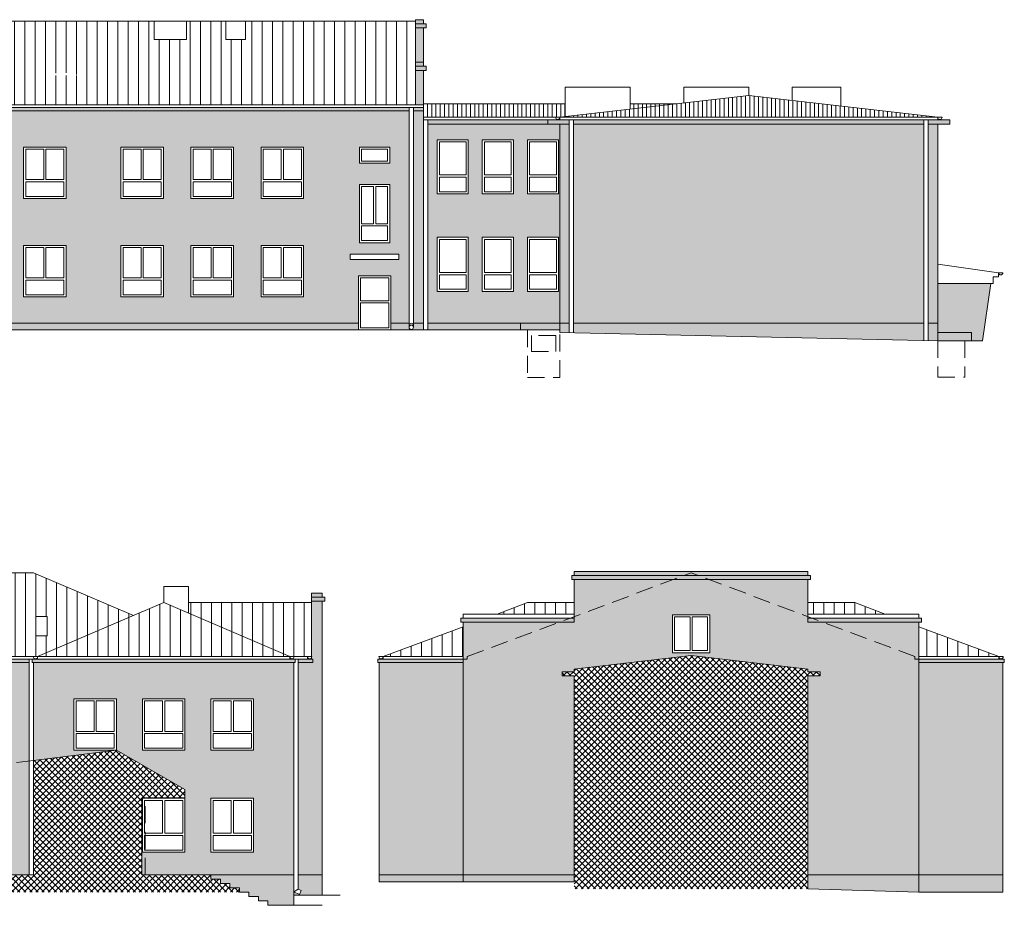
# Model space of a CAD drawing. Header units: centimetres. Extents: x -169503 to -110243, y -22061 to 11368.
# Tile 7 of 37: x -152774 to -149138, y -11606 to -8338. Entities that reach past the tile are written whole.
import ezdxf

# ---------------------------------------------------------------- set-up
doc = ezdxf.new("R2010")
doc.units = ezdxf.units.CM
doc.header["$LTSCALE"] = 10
doc.linetypes.add('UKRYTE', pattern=[9.525, 6.35, -3.175])
for name, color, linetype, lineweight in [('_OKNA', 250, 'Continuous', 15), ('_SC', 250, 'Continuous', 15), ('_WID', 250, 'Continuous', 15)]:
    doc.layers.add(name, color=color, linetype=linetype, lineweight=lineweight)
for name, color, linetype in [('kolor 1', 250, 'Continuous'), ('kolor 2', 250, 'Continuous'), ('kolor 4', 250, 'Continuous')]:
    doc.layers.add(name, color=color, linetype=linetype)

msp = doc.modelspace()

# ---------------------------------------------------------------- hatches: boundary and pattern name
at = {"layer": '_OKNA'}
h = msp.add_hatch(dxfattribs=at)
h.set_pattern_fill('ANSI31', color=256, scale=12, angle=45)
h.set_pattern_definition([(90, (12561.43, -9000.078), (-38.1, 7e-15), [])])
h.paths.add_polyline_path([(-153929.9, -8452.66), (-154383.4, -8452.66), (-154383.4, -8651.61), (-154368.4, -8651.61), (-154303.4, -8651.61), (-153929.9, -8491.98)])
h.paths.add_polyline_path([(-153837.9, -8452.66), (-154303.4, -8651.61), (-153372.4, -8651.61)])
h.paths.add_polyline_path([(-151312.4, -8342.82), (-151939.9, -8342.82), (-151939.9, -8410.44), (-152012.4, -8410.44), (-152012.4, -8342.82), (-152157.4, -8342.82), (-152157.4, -8410.44), (-152277.4, -8410.44), (-152277.4, -8342.82), (-153357.4, -8342.82), (-153726.15, -8500.42), (-153372.4, -8651.61), (-153356.4, -8651.61), (-151312.4, -8651.61)])
edge = h.paths.add_edge_path(flags=16)
edge.add_line((-152552.4, -8543.14), (-152672.4, -8543.14))
edge.add_arc((-152612.4, -8717.92), 184.8, 71.05359, 108.94641, ccw=False)
h.paths.add_polyline_path([(-153365.9, -8574.83), (-153407.9, -8574.83), (-153407.9, -8504.2), (-153365.9, -8504.2)], flags=16)
h = msp.add_hatch(dxfattribs=at)
h.set_pattern_fill('ANSI31', color=256, scale=5, angle=45)
h.set_pattern_definition([(90, (12561.431, -9000.078), (-15.875, 3e-15), [])])
h.paths.add_polyline_path([(-150759.4, -8647.61), (-151282.4, -8647.61), (-151282.4, -8697.61), (-150779.4, -8697.61), (-150759.4, -8695.3)])
h.paths.add_polyline_path([(-150081.9, -8616.79), (-150779.4, -8697.61), (-149384.4, -8697.61)])
h.paths.add_polyline_path([(-150347.9, -8647.61), (-150519.4, -8647.61), (-150519.4, -8667.49)], flags=17)
h = msp.add_hatch(dxfattribs=at)
h.set_pattern_fill('ANSI31', color=256, scale=12, angle=45)
h.set_pattern_definition([(90, (-7476.78, -11036.445), (-38.1, 7e-15), [])])
h.paths.add_polyline_path([(-151696.53, -10489.03), (-152150.03, -10489.03), (-152150.03, -10528.35), (-151776.53, -10687.98), (-151696.53, -10687.98)])
h.paths.add_polyline_path([(-152150.03, -10528.35), (-152242.03, -10489.03), (-152707.53, -10687.98), (-151776.53, -10687.98)])
h.paths.add_polyline_path([(-152722.53, -10379.18), (-153047.53, -10379.18), (-153047.53, -10446.81), (-153167.53, -10446.81), (-153167.53, -10379.18), (-153922.53, -10379.18), (-153922.53, -10446.81), (-154067.53, -10446.81), (-154067.53, -10379.18), (-154322.53, -10379.18), (-154322.53, -10446.81), (-154442.53, -10446.81), (-154442.53, -10379.18), (-154767.53, -10379.18), (-154767.53, -10687.98), (-152707.53, -10687.98), (-152353.77, -10536.79)])
h.paths.add_polyline_path([(-152672.03, -10540.56), (-152672.03, -10611.2), (-152714.03, -10611.2), (-152714.03, -10540.56)], flags=16)
edge = h.paths.add_edge_path(flags=16)
edge.add_line((-153404.51, -10535.07), (-153524.51, -10535.07))
edge.add_arc((-153464.51, -10642.66), 123.19, 60.85218, 119.14782, ccw=False)
h = msp.add_hatch(dxfattribs=at)
h.set_pattern_fill('ANSI31', color=256, scale=12, angle=45)
h.set_pattern_definition([(90, (21264.09, -11036.445), (-38.1, 7e-15), [])])
h.paths.add_polyline_path([(-151136.4, -10577.76), (-151431.4, -10687.98), (-151136.4, -10687.98)])
h.paths.add_polyline_path([(-150726.4, -10489.03), (-150898.9, -10489.03), (-151011.18, -10530.98), (-150726.4, -10530.98)])
h.paths.add_polyline_path([(-149690.9, -10489.03), (-149863.4, -10489.03), (-149863.4, -10530.98), (-149578.61, -10530.98)])
h.paths.add_polyline_path([(-149453.4, -10577.76), (-149453.4, -10687.98), (-149158.4, -10687.98)])
h = msp.add_hatch(dxfattribs=at)
h.set_pattern_fill('ANSI37', color=256, scale=5)
h.set_pattern_definition([(45, (21264.09, -11036.445), (-11.2253202, 11.2253202), []), (135, (21264.09, -11036.445), (-11.2253202, -11.2253202), [])])
h.paths.add_polyline_path([(-149863.4, -10758.98), (-149818.4, -10758.98), (-149818.4, -10743.98), (-149863.4, -10743.98), (-149863.4, -10733.98), (-150294.9, -10683.98), (-150726.4, -10733.98), (-150726.4, -10743.98), (-150771.4, -10743.98), (-150771.4, -10758.98), (-150726.4, -10758.98), (-150726.4, -11518.98), (-150726.4, -11544.98), (-149863.4, -11544.98)])
h = msp.add_hatch(dxfattribs=at)
h.set_pattern_fill('ANSI37', color=256, scale=5)
h.set_pattern_definition([(45, (-7476.78, -11036.445), (-11.2253202, 11.2253202), []), (135, (-7476.78, -11036.445), (-11.2253202, -11.2253202), [])])
h.paths.add_polyline_path([(-152322.53, -11208.98), (-152163.53, -11208.98), (-152163.53, -11178.98), (-152416.53, -11033.98), (-152722.53, -11071.59), (-152722.53, -11493.98), (-153326.53, -11493.98), (-153326.53, -11556.98), (-151962.53, -11556.98), (-151962.53, -11541.98), (-151997.53, -11541.98), (-151997.53, -11525.98), (-152032.53, -11525.98), (-152032.53, -11509.98), (-152067.53, -11509.98), (-152067.53, -11493.98), (-152322.53, -11493.98)])
at = {"layer": 'kolor 1'}
h = msp.add_hatch(color=256, dxfattribs=at)
h.dxf.hatch_style = 1
h.paths.add_polyline_path([(-154383.4, -8417.61), (-154423.4, -8417.61), (-154423.4, -8432.61), (-154383.4, -8432.61)])
h.paths.add_polyline_path([(-154383.4, -8432.61), (-154423.4, -8432.61), (-154432.4, -8432.61), (-154432.4, -8447.61), (-154383.4, -8447.61)])
h.paths.add_polyline_path([(-154383.4, -8447.61), (-154423.4, -8447.61), (-154423.4, -9457.61), (-154334.4, -9457.61), (-154334.4, -8673.61), (-154388.4, -8673.61), (-154388.4, -8661.61), (-154383.4, -8661.61), (-154383.4, -8655.49, -0.1270167), (-154384.4, -8651.61), (-154383.4, -8651.61)])
h.paths.add_polyline_path([(-154334.4, -8661.61), (-154388.4, -8661.61), (-154388.4, -8673.61), (-154334.4, -8673.61)], flags=17)
h.paths.add_polyline_path([(-153352.4, -8661.61), (-154323.4, -8661.61), (-154323.4, -8673.61), (-153352.4, -8673.61)])
h.paths.add_polyline_path([(-153357.4, -8673.61), (-154318.4, -8673.61), (-154318.4, -9457.61), (-153357.4, -9457.61)])
h.paths.add_polyline_path([(-154169.4, -8807.61), (-154012.4, -8807.61), (-154012.4, -8997.61), (-154169.4, -8997.61)], flags=16)
h.paths.add_polyline_path([(-153916.4, -8807.61), (-153759.4, -8807.61), (-153759.4, -8997.61), (-153916.4, -8997.61)], flags=16)
h.paths.add_polyline_path([(-154169.4, -9174.61), (-154012.4, -9174.61), (-154012.4, -9373.61), (-154169.4, -9373.61)], flags=16)
h.paths.add_polyline_path([(-153916.4, -9174.61), (-153759.4, -9174.61), (-153759.4, -9373.61), (-153916.4, -9373.61)], flags=16)
h.paths.add_polyline_path([(-153663.4, -8807.61), (-153506.4, -8807.61), (-153506.4, -8997.61), (-153663.4, -8997.61)], flags=16)
h.paths.add_polyline_path([(-153663.4, -9174.61), (-153506.4, -9174.61), (-153506.4, -9373.61), (-153663.4, -9373.61)], flags=16)
h.paths.add_polyline_path([(-151336.13, -8673.61), (-153357.4, -8673.61), (-153357.4, -9457.61), (-151523.4, -9457.61), (-151523.4, -9282.61), (-151403.4, -9282.61), (-151403.4, -9457.61), (-151336.13, -9457.61)])
h.paths.add_polyline_path([(-153120.4, -8807.61), (-153120.4, -8997.61), (-153277.4, -8997.61), (-153277.4, -8807.61)], flags=16)
h.paths.add_polyline_path([(-153018.4, -8807.61), (-152861.4, -8807.61), (-152861.4, -8997.61), (-153018.4, -8997.61)], flags=16)
h.paths.add_polyline_path([(-152759.4, -8807.61), (-152602.4, -8807.61), (-152602.4, -8997.61), (-152759.4, -8997.61)], flags=16)
h.paths.add_polyline_path([(-153120.4, -9170.61), (-153120.4, -9360.61), (-153277.4, -9360.61), (-153277.4, -9170.61)], flags=16)
h.paths.add_polyline_path([(-153018.4, -9170.61), (-152861.4, -9170.61), (-152861.4, -9360.61), (-153018.4, -9360.61)], flags=16)
h.paths.add_polyline_path([(-152759.4, -9170.61), (-152602.4, -9170.61), (-152602.4, -9360.61), (-152759.4, -9360.61)], flags=16)
h.paths.add_polyline_path([(-152400.4, -8807.61), (-152243.4, -8807.61), (-152243.4, -8997.61), (-152400.4, -8997.61)], flags=16)
h.paths.add_polyline_path([(-152400.4, -9170.61), (-152243.4, -9170.61), (-152243.4, -9360.61), (-152400.4, -9360.61)], flags=16)
h.paths.add_polyline_path([(-152141.4, -8807.61), (-151984.4, -8807.61), (-151984.4, -8997.61), (-152141.4, -8997.61)], flags=16)
h.paths.add_polyline_path([(-152141.4, -9170.61), (-151984.4, -9170.61), (-151984.4, -9360.61), (-152141.4, -9360.61)], flags=16)
h.paths.add_polyline_path([(-151882.4, -8807.61), (-151725.4, -8807.61), (-151725.4, -8997.61), (-151882.4, -8997.61)], flags=16)
h.paths.add_polyline_path([(-151882.4, -9170.61), (-151725.4, -9170.61), (-151725.4, -9360.61), (-151882.4, -9360.61)], flags=16)
h.paths.add_polyline_path([(-151519.4, -8807.61), (-151407.4, -8807.61), (-151407.4, -8867.61), (-151519.4, -8867.61)], flags=16)
h.paths.add_polyline_path([(-151519.4, -8945.61), (-151407.4, -8945.61), (-151407.4, -9160.61), (-151519.4, -9160.61)], flags=16)
h.paths.add_polyline_path([(-151553.4, -9202.61), (-151373.4, -9202.61), (-151373.4, -9222.61), (-151553.4, -9222.61)], flags=16)
h.paths.add_polyline_path([(-151336.13, -8661.61), (-153352.4, -8661.61), (-153352.4, -8673.61), (-151336.13, -8673.61)])
h.paths.add_polyline_path([(-151282.4, -8673.61), (-151320.13, -8673.61), (-151320.13, -9457.61), (-151282.4, -9457.61)])
h.paths.add_polyline_path([(-151282.4, -8661.61), (-151320.13, -8661.61), (-151320.13, -8673.61), (-151282.4, -8673.61), (-151282.4, -8672.61)])
h.paths.add_polyline_path([(-151282.4, -8524.61), (-151312.4, -8524.61), (-151312.4, -8651.61), (-151282.4, -8651.61)])
h.paths.add_polyline_path([(-151273.4, -8509.61), (-151312.4, -8509.61), (-151312.4, -8524.61), (-151282.4, -8524.61), (-151273.4, -8524.61)])
h.paths.add_polyline_path([(-151282.4, -8494.61), (-151312.4, -8494.61), (-151312.4, -8509.61), (-151282.4, -8509.61)])
h.paths.add_polyline_path([(-151282.4, -8367.61), (-151312.4, -8367.61), (-151312.4, -8494.61), (-151282.4, -8494.61)])
h.paths.add_polyline_path([(-151273.4, -8352.61), (-151312.4, -8352.61), (-151312.4, -8367.61), (-151282.4, -8367.61), (-151273.4, -8367.61)])
h.paths.add_polyline_path([(-151282.4, -8337.61), (-151312.4, -8337.61), (-151312.4, -8352.61), (-151282.4, -8352.61)])
h = msp.add_hatch(color=256, dxfattribs=at)
h.dxf.hatch_style = 1
h.paths.add_polyline_path([(-150779.4, -8722.61), (-151266.4, -8722.61), (-151266.4, -9457.61), (-150827.4, -9457.61), (-150779.4, -9457.61)])
h.paths.add_polyline_path([(-151232.4, -8980.61), (-151232.4, -8780.61), (-151117.4, -8780.61), (-151117.4, -8980.61)], flags=16)
h.paths.add_polyline_path([(-151117.4, -9140.61), (-151117.4, -9340.61), (-151232.4, -9340.61), (-151232.4, -9140.61)], flags=16)
h.paths.add_polyline_path([(-151065.9, -8980.61), (-151065.9, -8780.61), (-150950.9, -8780.61), (-150950.9, -8980.61)], flags=16)
h.paths.add_polyline_path([(-151065.9, -9140.61), (-150950.9, -9140.61), (-150950.9, -9340.61), (-151065.9, -9340.61)], flags=16)
h.paths.add_polyline_path([(-150899.4, -8980.61), (-150899.4, -8780.61), (-150784.4, -8780.61), (-150784.4, -8980.61)], flags=16)
h.paths.add_polyline_path([(-150899.4, -9140.61), (-150784.4, -9140.61), (-150784.4, -9340.61), (-150899.4, -9340.61)], flags=16)
h.paths.add_polyline_path([(-150824.4, -8707.61), (-151266.4, -8707.61), (-151266.4, -8722.61), (-150824.4, -8722.61)])
h.paths.add_polyline_path([(-150744.59, -8707.61), (-150824.4, -8707.61), (-150824.4, -8722.61), (-150779.4, -8722.61), (-150744.59, -8722.61)])
h.paths.add_polyline_path([(-150744.59, -8722.61), (-150779.4, -8722.61), (-150779.4, -9457.61), (-150744.59, -9457.61)])
h.paths.add_polyline_path([(-149435.2, -8722.61), (-150728.59, -8722.61), (-150728.59, -9457.61), (-149435.2, -9457.61)])
h.paths.add_polyline_path([(-149435.2, -8707.61), (-150728.59, -8707.61), (-150728.59, -8722.61), (-149435.2, -8722.61)])
h.paths.add_polyline_path([(-149339.4, -8707.61), (-149419.2, -8707.61), (-149419.2, -8722.61), (-149339.4, -8722.61)])
h.paths.add_polyline_path([(-149384.4, -8722.61), (-149419.2, -8722.61), (-149419.2, -9457.61), (-149384.4, -9457.61)])
h = msp.add_hatch(color=256, dxfattribs=at)
h.dxf.hatch_style = 1
h.paths.add_polyline_path([(-151136.4, -10697.98), (-151451.4, -10697.98), (-151451.4, -10709.98), (-151136.4, -10709.98)])
h.paths.add_polyline_path([(-151136.4, -10709.98), (-151446.4, -10709.98), (-151446.4, -11493.98), (-151136.4, -11493.98)])
h.paths.add_polyline_path([(-150726.4, -10758.98), (-150771.4, -10758.98), (-150771.4, -10743.98), (-150726.4, -10743.98), (-150726.4, -10733.98), (-150294.9, -10683.98), (-149863.4, -10733.98), (-149863.4, -10743.98), (-149818.4, -10743.98), (-149818.4, -10758.98), (-149863.4, -10758.98), (-149863.4, -11493.98), (-149453.4, -11493.98), (-149453.4, -10697.98), (-149468.4, -10697.98), (-149468.4, -10687.98), (-149808.31, -10560.98), (-149863.4, -10560.98), (-149863.4, -10540.4), (-150228.52, -10403.98), (-150361.27, -10403.98), (-150726.4, -10540.4), (-150726.4, -10560.98), (-150781.48, -10560.98), (-151121.4, -10687.98), (-151121.4, -10697.98), (-151136.4, -10697.98), (-151136.4, -10709.98), (-151136.4, -11493.98), (-150726.4, -11493.98)])
h.paths.add_polyline_path([(-150363.9, -10673.98), (-150363.9, -10533.98), (-150225.9, -10533.98), (-150225.9, -10673.98)], flags=16)
h.paths.add_polyline_path([(-150781.48, -10560.98), (-151136.4, -10560.98), (-151136.4, -10697.98), (-151121.4, -10697.98), (-151121.4, -10687.98)], flags=17)
h.paths.add_polyline_path([(-150741.33, -10545.98), (-151145.4, -10545.98), (-151145.4, -10560.98), (-150781.48, -10560.98)])
h.paths.add_polyline_path([(-150726.4, -10545.98), (-150741.33, -10545.98), (-150781.48, -10560.98), (-150726.4, -10560.98)], flags=17)
h.paths.add_polyline_path([(-150361.27, -10403.98), (-150726.4, -10403.98), (-150726.4, -10540.4)])
h.paths.add_polyline_path([(-150321.12, -10388.98), (-150735.4, -10388.98), (-150735.4, -10403.98), (-150361.27, -10403.98)])
h.paths.add_polyline_path([(-149863.4, -10373.98), (-150726.4, -10373.98), (-150726.4, -10388.98), (-150321.12, -10388.98), (-150294.9, -10379.18), (-150268.67, -10388.98), (-149863.4, -10388.98)])
h.paths.add_polyline_path([(-150268.67, -10388.98), (-150321.12, -10388.98), (-150361.27, -10403.98), (-150228.52, -10403.98)])
h.paths.add_polyline_path([(-150294.9, -10379.18), (-150321.12, -10388.98), (-150268.67, -10388.98)], flags=17)
h.paths.add_polyline_path([(-149854.4, -10388.98), (-150268.67, -10388.98), (-150228.52, -10403.98), (-149854.4, -10403.98)])
h.paths.add_polyline_path([(-149863.4, -10403.98), (-150228.52, -10403.98), (-149863.4, -10540.4)], flags=17)
h.paths.add_polyline_path([(-149848.46, -10545.98), (-149863.4, -10545.98), (-149863.4, -10560.98), (-149808.31, -10560.98)], flags=17)
h.paths.add_polyline_path([(-149444.4, -10545.98), (-149848.46, -10545.98), (-149808.31, -10560.98), (-149444.4, -10560.98)])
h.paths.add_polyline_path([(-149453.4, -10560.98), (-149808.31, -10560.98), (-149468.4, -10687.98), (-149468.4, -10697.98), (-149453.4, -10697.98)], flags=17)
h.paths.add_polyline_path([(-149138.4, -10697.98), (-149453.4, -10697.98), (-149453.4, -10709.98), (-149138.4, -10709.98)])
h.paths.add_polyline_path([(-149143.4, -10709.98), (-149453.4, -10709.98), (-149453.4, -11493.98), (-149143.4, -11493.98)])
h = msp.add_hatch(color=256, dxfattribs=at)
h.dxf.hatch_style = 1
h.paths.add_polyline_path([(-151756.53, -10697.98), (-152727.53, -10697.98), (-152727.53, -10709.98), (-151756.53, -10709.98)])
h.paths.add_polyline_path([(-151691.53, -10697.98), (-151745.53, -10697.98), (-151745.53, -10709.98), (-151691.53, -10709.98)], flags=17)
h.paths.add_polyline_path([(-151656.53, -10483.98), (-151696.53, -10483.98), (-151696.53, -10687.98), (-151695.53, -10687.98, -0.1270167), (-151696.53, -10691.85), (-151696.53, -10697.98), (-151691.53, -10697.98), (-151691.53, -10709.98), (-151745.53, -10709.98), (-151745.53, -11493.98), (-151656.53, -11493.98)])
h.paths.add_polyline_path([(-151647.53, -10468.98), (-151696.53, -10468.98), (-151696.53, -10483.98), (-151656.53, -10483.98), (-151647.53, -10483.98)])
h.paths.add_polyline_path([(-151656.53, -10453.98), (-151696.53, -10453.98), (-151696.53, -10468.98), (-151656.53, -10468.98)])
h = msp.add_hatch(color=256, dxfattribs=at)
h.dxf.hatch_style = 1
h.paths.add_polyline_path([(-152738.53, -10697.98), (-154740.93, -10697.98), (-154740.93, -10709.98), (-152738.53, -10709.98)])
h.paths.add_polyline_path([(-152738.53, -10709.98), (-154740.93, -10709.98), (-154740.93, -11493.98), (-153326.53, -11493.98), (-152980.53, -11493.98), (-152980.53, -11136.98), (-153010.53, -11136.98), (-153010.53, -11106.98), (-152738.53, -11073.55)])
h.paths.add_polyline_path([(-154613.53, -10843.98), (-154456.53, -10843.98), (-154456.53, -11033.98), (-154613.53, -11033.98)], flags=16)
h.paths.add_polyline_path([(-154354.53, -10843.98), (-154197.53, -10843.98), (-154197.53, -11033.98), (-154354.53, -11033.98)], flags=16)
h.paths.add_polyline_path([(-154613.53, -11206.98), (-154456.53, -11206.98), (-154456.53, -11396.98), (-154613.53, -11396.98)], flags=16)
h.paths.add_polyline_path([(-154354.53, -11206.98), (-154197.53, -11206.98), (-154197.53, -11396.98), (-154354.53, -11396.98)], flags=16)
h.paths.add_polyline_path([(-154095.53, -10843.98), (-153938.53, -10843.98), (-153938.53, -11033.98), (-154095.53, -11033.98)], flags=16)
h.paths.add_polyline_path([(-154095.53, -11206.98), (-153938.53, -11206.98), (-153938.53, -11396.98), (-154095.53, -11396.98)], flags=16)
h.paths.add_polyline_path([(-153736.53, -10843.98), (-153579.53, -10843.98), (-153579.53, -11033.98), (-153736.53, -11033.98)], flags=16)
h.paths.add_polyline_path([(-153736.53, -11206.98), (-153579.53, -11206.98), (-153579.53, -11396.98), (-153736.53, -11396.98)], flags=16)
h.paths.add_polyline_path([(-153477.53, -10843.98), (-153320.53, -10843.98), (-153320.53, -11033.98), (-153477.53, -11033.98)], flags=16)
h.paths.add_polyline_path([(-153477.53, -11206.98), (-153320.53, -11206.98), (-153320.53, -11396.98), (-153477.53, -11396.98)], flags=16)
h.paths.add_polyline_path([(-153218.53, -10843.98), (-153061.53, -10843.98), (-153061.53, -11033.98), (-153218.53, -11033.98)], flags=16)
h.paths.add_polyline_path([(-153218.53, -11206.98), (-153061.53, -11206.98), (-153061.53, -11396.98), (-153218.53, -11396.98)], flags=16)
h.paths.add_polyline_path([(-152959.53, -10843.98), (-152802.53, -10843.98), (-152802.53, -11033.98), (-152959.53, -11033.98)], flags=16)
h.paths.add_polyline_path([(-152738.53, -11073.55), (-153010.53, -11106.98), (-153010.53, -11136.98), (-152980.53, -11136.98), (-152980.53, -11493.98), (-152738.53, -11493.98)])
h.paths.add_polyline_path([(-152802.53, -11206.98), (-152802.53, -11396.98), (-152959.53, -11396.98), (-152959.53, -11206.98)], flags=16)
h = msp.add_hatch(color=256, dxfattribs=at)
h.dxf.hatch_style = 1
h.paths.add_polyline_path([(-151761.53, -10709.98), (-152722.53, -10709.98), (-152722.53, -11071.59), (-152416.53, -11033.98), (-152573.53, -11033.98), (-152573.53, -10843.98), (-152416.53, -10843.98), (-152416.53, -11033.98), (-152163.53, -11178.98), (-152163.53, -11208.98), (-152322.53, -11208.98), (-152322.53, -11493.98), (-152067.53, -11493.98), (-151761.53, -11493.98)])
h.paths.add_polyline_path([(-151910.53, -11210.98), (-151910.53, -11409.98), (-152067.53, -11409.98), (-152067.53, -11210.98)], flags=16)
h.paths.add_polyline_path([(-152067.53, -11033.98), (-152067.53, -10843.98), (-151910.53, -10843.98), (-151910.53, -11033.98)], flags=16)
h.paths.add_polyline_path([(-152163.53, -11210.98), (-152163.53, -11409.98), (-152320.53, -11409.98), (-152320.53, -11210.98)], flags=16)
h.paths.add_polyline_path([(-152163.53, -11033.98), (-152320.53, -11033.98), (-152320.53, -10843.98), (-152163.53, -10843.98)], flags=16)
at = {"layer": 'kolor 2'}
h = msp.add_hatch(color=256, dxfattribs=at)
h.dxf.hatch_style = 1
h.paths.add_polyline_path([(-151523.4, -9457.61), (-153357.4, -9457.61), (-153357.4, -9482.61), (-151523.4, -9482.61)])
h.paths.add_polyline_path([(-151336.13, -9457.61), (-151403.4, -9457.61), (-151403.4, -9482.61), (-151328.13, -9480.78, -0.4142136), (-151336.13, -9472.78)])
h.paths.add_polyline_path([(-151282.4, -9457.61), (-151320.13, -9457.61), (-151320.13, -9472.78, -0.4142136), (-151328.13, -9480.78), (-151282.4, -9480.94)])
h = msp.add_hatch(color=256, dxfattribs=at)
h.dxf.hatch_style = 1
h.paths.add_polyline_path([(-150924.4, -9457.61), (-151266.4, -9457.61), (-151266.4, -9482.61), (-150924.4, -9482.61)])
h.paths.add_polyline_path([(-150779.4, -9457.61), (-150924.4, -9457.61), (-150924.4, -9482.61), (-150779.4, -9482.61)])
h.paths.add_polyline_path([(-150744.59, -9457.61), (-150779.4, -9457.61), (-150779.4, -9482.61), (-150779.4, -9492.61), (-150744.59, -9493.36)])
h.paths.add_polyline_path([(-149435.2, -9457.61), (-150728.59, -9457.61), (-150728.59, -9493.71), (-149435.2, -9521.52)])
h.paths.add_polyline_path([(-149384.4, -9457.61), (-149419.2, -9457.61), (-149419.2, -9521.86), (-149384.4, -9522.61)])
h = msp.add_hatch(color=256, dxfattribs=at)
h.dxf.hatch_style = 1
h.paths.add_polyline_path([(-149259.4, -9492.61), (-149384.4, -9492.61), (-149384.4, -9522.61), (-149259.4, -9522.61)])
h = msp.add_hatch(color=256, dxfattribs=at)
h.dxf.hatch_style = 1
h.paths.add_polyline_path([(-151656.53, -11493.98), (-151745.53, -11493.98), (-151745.53, -11546.36), (-151734.36, -11551.64), (-151741.2, -11566.11), (-151761.53, -11556.5), (-151761.53, -11568.98), (-151656.53, -11568.98)])
h.paths.add_polyline_path([(-151761.53, -11493.98), (-152067.53, -11493.98), (-152067.53, -11509.98), (-152032.53, -11509.98), (-152032.53, -11525.98), (-151997.53, -11525.98), (-151997.53, -11541.98), (-151962.53, -11541.98), (-151962.53, -11557.98), (-151927.53, -11557.98), (-151927.53, -11573.98), (-151892.53, -11573.98), (-151892.53, -11589.98), (-151857.53, -11589.98), (-151857.53, -11605.98), (-151761.53, -11605.98)])
h = msp.add_hatch(color=256, dxfattribs=at)
h.dxf.hatch_style = 1
h.paths.add_polyline_path([(-151136.4, -11493.98), (-151446.4, -11493.98), (-151446.4, -11518.98), (-151136.4, -11518.98)])
h.paths.add_polyline_path([(-150726.4, -11493.98), (-151136.4, -11493.98), (-151136.4, -11518.98), (-150726.4, -11518.98)])
h = msp.add_hatch(color=256, dxfattribs=at)
h.dxf.hatch_style = 1
h.paths.add_polyline_path([(-149143.4, -11493.98), (-149453.4, -11493.98), (-149453.4, -11556.98), (-149143.4, -11556.98)])
h.paths.add_polyline_path([(-149453.4, -11493.98), (-149863.4, -11493.98), (-149863.4, -11544.98), (-149453.4, -11556.98)])
at = {"layer": 'kolor 4'}
h = msp.add_hatch(color=256, dxfattribs=at)
h.dxf.hatch_style = 1
h.paths.add_polyline_path([(-149187.94, -9311.61), (-149384.4, -9311.61), (-149384.4, -9492.61), (-149259.4, -9492.61), (-149259.4, -9522.61), (-149218.68, -9522.61)])

# ---------------------------------------------------------------- linework, layer by layer
at = {"layer": '_OKNA'}
for points in [[(-151224.4, -8910.61), (-151125.4, -8910.61), (-151125.4, -8788.61), (-151224.4, -8788.61)], [(-151057.9, -8910.61), (-150958.9, -8910.61), (-150958.9, -8788.61), (-151057.9, -8788.61)], [(-150891.4, -8910.61), (-150792.4, -8910.61), (-150792.4, -8788.61), (-150891.4, -8788.61)], [(-152751.4, -8927.61), (-152684.9, -8927.61), (-152684.9, -8815.61), (-152751.4, -8815.61)], [(-152610.4, -8927.61), (-152676.9, -8927.61), (-152676.9, -8815.61), (-152610.4, -8815.61)], [(-152392.4, -8927.61), (-152325.9, -8927.61), (-152325.9, -8815.61), (-152392.4, -8815.61)], [(-152251.4, -8927.61), (-152317.9, -8927.61), (-152317.9, -8815.61), (-152251.4, -8815.61)], [(-152133.4, -8927.61), (-152066.9, -8927.61), (-152066.9, -8815.61), (-152133.4, -8815.61)], [(-151992.4, -8927.61), (-152058.9, -8927.61), (-152058.9, -8815.61), (-151992.4, -8815.61)], [(-151874.4, -8927.61), (-151807.9, -8927.61), (-151807.9, -8815.61), (-151874.4, -8815.61)], [(-151733.4, -8927.61), (-151799.9, -8927.61), (-151799.9, -8815.61), (-151733.4, -8815.61)], [(-151511.4, -8815.61), (-151415.4, -8815.61), (-151415.4, -8859.61), (-151511.4, -8859.61)], [(-152751.4, -8989.61), (-152610.4, -8989.61), (-152610.4, -8935.61), (-152751.4, -8935.61)], [(-152392.4, -8989.61), (-152251.4, -8989.61), (-152251.4, -8935.61), (-152392.4, -8935.61)], [(-152133.4, -8989.61), (-151992.4, -8989.61), (-151992.4, -8935.61), (-152133.4, -8935.61)], [(-151874.4, -8989.61), (-151733.4, -8989.61), (-151733.4, -8935.61), (-151874.4, -8935.61)], [(-151224.4, -8972.61), (-151125.4, -8972.61), (-151125.4, -8918.61), (-151224.4, -8918.61)], [(-151057.9, -8972.61), (-150958.9, -8972.61), (-150958.9, -8918.61), (-151057.9, -8918.61)], [(-150891.4, -8972.61), (-150792.4, -8972.61), (-150792.4, -8918.61), (-150891.4, -8918.61)], [(-151511.4, -9090.61), (-151467.4, -9090.61), (-151467.4, -8953.61), (-151511.4, -8953.61)], [(-151415.4, -9090.61), (-151459.4, -9090.61), (-151459.4, -8953.61), (-151415.4, -8953.61)], [(-151511.4, -9152.61), (-151415.4, -9152.61), (-151415.4, -9098.61), (-151511.4, -9098.61)], [(-151224.4, -9270.61), (-151125.4, -9270.61), (-151125.4, -9148.61), (-151224.4, -9148.61)], [(-151057.9, -9270.61), (-150958.9, -9270.61), (-150958.9, -9148.61), (-151057.9, -9148.61)], [(-150891.4, -9270.61), (-150792.4, -9270.61), (-150792.4, -9148.61), (-150891.4, -9148.61)], [(-152751.4, -9290.61), (-152684.9, -9290.61), (-152684.9, -9178.61), (-152751.4, -9178.61)], [(-152610.4, -9290.61), (-152676.9, -9290.61), (-152676.9, -9178.61), (-152610.4, -9178.61)], [(-152392.4, -9290.61), (-152325.9, -9290.61), (-152325.9, -9178.61), (-152392.4, -9178.61)], [(-152251.4, -9290.61), (-152317.9, -9290.61), (-152317.9, -9178.61), (-152251.4, -9178.61)], [(-152133.4, -9290.61), (-152066.9, -9290.61), (-152066.9, -9178.61), (-152133.4, -9178.61)], [(-151992.4, -9290.61), (-152058.9, -9290.61), (-152058.9, -9178.61), (-151992.4, -9178.61)], [(-151874.4, -9290.61), (-151807.9, -9290.61), (-151807.9, -9178.61), (-151874.4, -9178.61)], [(-151733.4, -9290.61), (-151799.9, -9290.61), (-151799.9, -9178.61), (-151733.4, -9178.61)], [(-152751.4, -9352.61), (-152610.4, -9352.61), (-152610.4, -9298.61), (-152751.4, -9298.61)], [(-152392.4, -9352.61), (-152251.4, -9352.61), (-152251.4, -9298.61), (-152392.4, -9298.61)], [(-152133.4, -9352.61), (-151992.4, -9352.61), (-151992.4, -9298.61), (-152133.4, -9298.61)], [(-151874.4, -9352.61), (-151733.4, -9352.61), (-151733.4, -9298.61), (-151874.4, -9298.61)], [(-151515.4, -9374.61), (-151411.4, -9374.61), (-151411.4, -9290.61), (-151515.4, -9290.61)], [(-151224.4, -9332.61), (-151125.4, -9332.61), (-151125.4, -9278.61), (-151224.4, -9278.61)], [(-151057.9, -9332.61), (-150958.9, -9332.61), (-150958.9, -9278.61), (-151057.9, -9278.61)], [(-150891.4, -9332.61), (-150792.4, -9332.61), (-150792.4, -9278.61), (-150891.4, -9278.61)], [(-151515.4, -9382.61), (-151411.4, -9382.61), (-151411.4, -9474.61), (-151515.4, -9474.61)], [(-150355.9, -10665.98), (-150298.9, -10665.98), (-150298.9, -10541.98), (-150355.9, -10541.98)], [(-150233.9, -10665.98), (-150290.9, -10665.98), (-150290.9, -10541.98), (-150233.9, -10541.98)], [(-152565.53, -10963.98), (-152499.03, -10963.98), (-152499.03, -10851.98), (-152565.53, -10851.98)], [(-152424.53, -10963.98), (-152491.03, -10963.98), (-152491.03, -10851.98), (-152424.53, -10851.98)], [(-152312.53, -10963.98), (-152246.03, -10963.98), (-152246.03, -10851.98), (-152312.53, -10851.98)], [(-152171.53, -10963.98), (-152238.03, -10963.98), (-152238.03, -10851.98), (-152171.53, -10851.98)], [(-152059.53, -10963.98), (-151993.03, -10963.98), (-151993.03, -10851.98), (-152059.53, -10851.98)], [(-151918.53, -10963.98), (-151985.03, -10963.98), (-151985.03, -10851.98), (-151918.53, -10851.98)], [(-152565.53, -11025.98), (-152424.53, -11025.98), (-152424.53, -10971.98), (-152565.53, -10971.98)], [(-152312.53, -11025.98), (-152171.53, -11025.98), (-152171.53, -10971.98), (-152312.53, -10971.98)], [(-152059.53, -11025.98), (-151918.53, -11025.98), (-151918.53, -10971.98), (-152059.53, -10971.98)], [(-152312.53, -11339.98), (-152246.03, -11339.98), (-152246.03, -11218.98), (-152312.53, -11218.98)], [(-152171.53, -11339.98), (-152238.03, -11339.98), (-152238.03, -11218.98), (-152171.53, -11218.98)], [(-152059.53, -11339.98), (-151993.03, -11339.98), (-151993.03, -11218.98), (-152059.53, -11218.98)], [(-151918.53, -11339.98), (-151985.03, -11339.98), (-151985.03, -11218.98), (-151918.53, -11218.98)], [(-152312.53, -11401.98), (-152171.53, -11401.98), (-152171.53, -11347.98), (-152312.53, -11347.98)], [(-152059.53, -11401.98), (-151918.53, -11401.98), (-151918.53, -11347.98), (-152059.53, -11347.98)]]:
    msp.add_lwpolyline(points, close=True, dxfattribs=at)
at = {"layer": '_SC'}
for p, q in [((-154423.4, -9482.61), (-150779.4, -9482.61)), ((-150779.4, -9482.61), (-150779.4, -9492.61)), ((-150779.4, -9492.61), (-149384.4, -9522.61)), ((-149384.4, -9522.61), (-149218.68, -9522.61)), ((-150726.4, -10733.98), (-150294.9, -10683.98)), ((-149863.4, -10733.98), (-150294.9, -10683.98)), ((-150771.4, -10743.98), (-150726.4, -10743.98)), ((-150771.4, -10743.98), (-150771.4, -10758.98)), ((-150771.4, -10758.98), (-150726.4, -10758.98)), ((-150726.4, -10743.98), (-150726.4, -10733.98)), ((-150726.4, -11518.98), (-150726.4, -10758.98)), ((-149863.4, -10743.98), (-149863.4, -10733.98)), ((-149863.4, -10743.98), (-149818.4, -10743.98)), ((-149863.4, -11544.98), (-149863.4, -10758.98)), ((-149863.4, -10758.98), (-149818.4, -10758.98)), ((-149818.4, -10743.98), (-149818.4, -10758.98)), ((-152722.53, -11071.59), (-152416.53, -11033.98)), ((-152416.53, -11033.98), (-152163.53, -11178.98)), ((-152722.53, -11098.51), (-152722.53, -11493.98)), ((-152163.53, -11208.98), (-152163.53, -11178.98)), ((-152322.53, -11493.98), (-152322.53, -11208.98)), ((-152163.53, -11208.98), (-152322.53, -11208.98)), ((-153326.53, -11493.98), (-152722.53, -11493.98)), ((-152322.53, -11493.98), (-152067.53, -11493.98)), ((-152067.53, -11493.98), (-152067.53, -11509.98)), ((-152067.53, -11509.98), (-152032.53, -11509.98)), ((-152032.53, -11509.98), (-152032.53, -11525.98)), ((-151446.4, -11518.98), (-150726.4, -11518.98)), ((-152032.53, -11525.98), (-151997.53, -11525.98)), ((-151997.53, -11525.98), (-151997.53, -11541.98)), ((-151997.53, -11541.98), (-151962.53, -11541.98)), ((-151962.53, -11541.98), (-151962.53, -11557.98)), ((-151962.53, -11557.98), (-151927.53, -11557.98)), ((-151927.53, -11557.98), (-151927.53, -11573.98)), ((-149863.4, -11544.98), (-149453.4, -11556.98)), ((-149453.4, -11556.98), (-149143.4, -11556.98)), ((-151927.53, -11573.98), (-151892.53, -11573.98)), ((-151892.53, -11573.98), (-151892.53, -11589.98)), ((-151892.53, -11589.98), (-151857.53, -11589.98)), ((-151857.53, -11589.98), (-151857.53, -11605.98)), ((-151857.53, -11605.98), (-151656.53, -11605.98))]:
    msp.add_line(p, q, dxfattribs=at)
at = {"layer": '_WID'}
for p, q in [((-153357.4, -8342.82), (-151312.4, -8342.82)), ((-151312.4, -8337.61), (-151312.4, -8651.61)), ((-151312.4, -8337.61), (-151282.4, -8337.61)), ((-151273.4, -8352.61), (-151312.4, -8352.61)), ((-151282.4, -8337.61), (-151282.4, -8352.61)), ((-151282.4, -8352.61), (-151282.4, -8337.61)), ((-151273.4, -8352.61), (-151273.4, -8367.61)), ((-151273.4, -8367.61), (-151312.4, -8367.61)), ((-151282.4, -8367.61), (-151282.4, -8509.61)), ((-151312.4, -8494.61), (-151282.4, -8494.61)), ((-151282.4, -8494.61), (-151282.4, -8509.61)), ((-151282.4, -8509.61), (-151282.4, -8494.61)), ((-151273.4, -8509.61), (-151312.4, -8509.61)), ((-151273.4, -8524.61), (-151312.4, -8524.61)), ((-151282.4, -8524.61), (-151282.4, -9482.61)), ((-151273.4, -8509.61), (-151273.4, -8524.61)), ((-150759.4, -8695.3), (-150759.4, -8586.79)), ((-150759.4, -8586.79), (-150519.4, -8586.79)), ((-150519.4, -8667.49), (-150519.4, -8586.79)), ((-150321.9, -8644.6), (-150321.9, -8586.79)), ((-150321.9, -8586.79), (-150081.9, -8586.79)), ((-150081.9, -8616.79), (-150081.9, -8586.79)), ((-149921.9, -8635.33), (-149921.9, -8586.79)), ((-149921.9, -8586.79), (-149741.9, -8586.79)), ((-149741.9, -8656.19), (-149741.9, -8586.79)), ((-154383.4, -8651.61), (-151282.4, -8651.61)), ((-151282.4, -8647.61), (-150759.4, -8647.61)), ((-150779.4, -8697.61), (-150081.9, -8616.79)), ((-150519.4, -8647.61), (-150347.9, -8647.61)), ((-149384.4, -8697.61), (-150081.9, -8616.79)), ((-154388.4, -8661.61), (-151282.4, -8661.61)), ((-154323.4, -8673.61), (-151336.13, -8673.61)), ((-151336.13, -8661.61), (-151336.13, -9472.78)), ((-151320.13, -8661.61), (-151320.13, -9472.78)), ((-151320.13, -8673.61), (-151282.4, -8673.61)), ((-151282.4, -8672.61), (-151282.4, -9482.61)), ((-151282.4, -8672.61), (-151282.4, -9457.61)), ((-151282.4, -8697.61), (-149384.4, -8697.61)), ((-151282.4, -8707.61), (-149339.4, -8707.61)), ((-151266.4, -8707.61), (-151266.4, -9482.61)), ((-151266.4, -8722.61), (-150744.59, -8722.61)), ((-150824.4, -8707.61), (-150824.4, -8722.61)), ((-150795.4, -8697.61), (-150779.4, -8697.61)), ((-150779.4, -8707.61), (-150779.4, -8697.61)), ((-150779.4, -9482.61), (-150779.4, -8722.61)), ((-150744.59, -8707.61), (-150744.59, -9493.36)), ((-150728.59, -8707.61), (-150728.59, -9493.71)), ((-150728.59, -8722.61), (-149435.2, -8722.61)), ((-149435.2, -8707.61), (-149435.2, -9521.52)), ((-149419.2, -8707.61), (-149419.2, -9521.86)), ((-149419.2, -8722.61), (-149339.4, -8722.61)), ((-149384.4, -8707.61), (-149384.4, -8697.61)), ((-149384.4, -8697.61), (-149368.4, -8697.61)), ((-149384.4, -8722.61), (-149384.4, -9522.61)), ((-149339.4, -8707.61), (-149339.4, -8722.61)), ((-149384.4, -9239.61), (-149159.4, -9271.61)), ((-149159.4, -9286.61), (-149179.4, -9286.61)), ((-149179.4, -9286.61), (-149179.4, -9311.61)), ((-149159.4, -9271.61), (-149159.4, -9286.61)), ((-149159.4, -9271.61), (-149143.4, -9271.61)), ((-149179.4, -9311.61), (-149384.4, -9311.61)), ((-149187.94, -9311.61), (-149218.68, -9522.61)), ((-154318.4, -9457.61), (-151523.4, -9457.61)), ((-151403.4, -9457.61), (-151336.13, -9457.61)), ((-151320.13, -9457.61), (-151282.4, -9457.61)), ((-151266.4, -9457.61), (-150827.4, -9457.61)), ((-152722.53, -10379.18), (-154767.53, -10379.18)), ((-152353.77, -10536.79), (-152722.53, -10379.18)), ((-150735.4, -10388.98), (-149854.4, -10388.98)), ((-150735.4, -10388.98), (-150735.4, -10403.98)), ((-150726.4, -10373.98), (-149863.4, -10373.98)), ((-150726.4, -10388.98), (-150726.4, -10373.98)), ((-149863.4, -10388.98), (-149863.4, -10373.98)), ((-149854.4, -10388.98), (-149854.4, -10403.98)), ((-150735.4, -10403.98), (-149854.4, -10403.98)), ((-150726.4, -10403.98), (-150726.4, -10560.98)), ((-149863.4, -10403.98), (-149863.4, -10560.98)), ((-151696.53, -10453.98), (-151696.53, -10697.98)), ((-151656.53, -10453.98), (-151696.53, -10453.98)), ((-151647.53, -10468.98), (-151696.53, -10468.98)), ((-151656.53, -10453.98), (-151656.53, -10468.98)), ((-151656.53, -10468.98), (-151656.53, -10453.98)), ((-151647.53, -10468.98), (-151647.53, -10483.98)), ((-152707.53, -10687.98), (-152242.03, -10489.03)), ((-151776.53, -10687.98), (-152242.03, -10489.03)), ((-152150.03, -10489.03), (-151696.53, -10489.03)), ((-151647.53, -10483.98), (-151696.53, -10483.98)), ((-151656.53, -10483.98), (-151656.53, -11568.98)), ((-151011.18, -10530.98), (-150898.9, -10489.03)), ((-150898.9, -10489.03), (-150726.4, -10489.03)), ((-149690.9, -10489.03), (-149863.4, -10489.03)), ((-149578.61, -10530.98), (-149690.9, -10489.03)), ((-151136.4, -10530.98), (-151136.4, -10545.98)), ((-151136.4, -10545.98), (-151136.4, -10530.98)), ((-150726.4, -10530.98), (-151136.4, -10530.98)), ((-149863.4, -10530.98), (-149453.4, -10530.98)), ((-149453.4, -10530.98), (-149453.4, -10545.98)), ((-149453.4, -10545.98), (-149453.4, -10530.98)), ((-151431.4, -10687.98), (-151136.4, -10577.76)), ((-151145.4, -10545.98), (-150726.4, -10545.98)), ((-151145.4, -10545.98), (-151145.4, -10560.98)), ((-151145.4, -10560.98), (-150726.4, -10560.98)), ((-151136.4, -10560.98), (-151136.4, -11518.98)), ((-149444.4, -10545.98), (-149863.4, -10545.98)), ((-149444.4, -10560.98), (-149863.4, -10560.98)), ((-149453.4, -10560.98), (-149453.4, -11556.98)), ((-149158.4, -10687.98), (-149453.4, -10577.76)), ((-149444.4, -10545.98), (-149444.4, -10560.98)), ((-151696.53, -10687.98), (-154797.53, -10687.98)), ((-152707.53, -10687.98), (-152723.53, -10687.98)), ((-152707.53, -10697.98), (-152707.53, -10687.98)), ((-151776.53, -10697.98), (-151776.53, -10687.98)), ((-151776.53, -10687.98), (-151760.53, -10687.98)), ((-151711.53, -10697.98), (-151711.53, -10687.98)), ((-151711.53, -10687.98), (-151695.53, -10687.98)), ((-151431.4, -10687.98), (-151447.4, -10687.98)), ((-151431.4, -10687.98), (-151136.4, -10687.98)), ((-151431.4, -10697.98), (-151431.4, -10687.98)), ((-149143.4, -10687.98), (-149453.4, -10687.98)), ((-149158.4, -10697.98), (-149158.4, -10687.98)), ((-149158.4, -10687.98), (-149142.4, -10687.98)), ((-151691.53, -10697.98), (-154797.53, -10697.98)), ((-152738.53, -10709.98), (-154740.93, -10709.98)), ((-152738.53, -10697.98), (-152738.53, -11493.98)), ((-152727.53, -10697.98), (-152727.53, -10709.98)), ((-151756.53, -10709.98), (-152727.53, -10709.98)), ((-152722.53, -10709.98), (-152722.53, -11493.98)), ((-151761.53, -10709.98), (-151761.53, -11605.98)), ((-151756.53, -10697.98), (-151756.53, -10709.98)), ((-151745.53, -10697.98), (-151745.53, -11546.36)), ((-151691.53, -10709.98), (-151745.53, -10709.98)), ((-151691.53, -10697.98), (-151691.53, -10709.98)), ((-151451.4, -10697.98), (-151451.4, -10709.98)), ((-151451.4, -10697.98), (-151136.4, -10697.98)), ((-151451.4, -10709.98), (-151136.4, -10709.98)), ((-151446.4, -10709.98), (-151446.4, -11518.98)), ((-149138.4, -10697.98), (-149453.4, -10697.98)), ((-149138.4, -10709.98), (-149453.4, -10709.98)), ((-149143.4, -10709.98), (-149143.4, -11556.98)), ((-149138.4, -10697.98), (-149138.4, -10709.98)), ((-151761.53, -11493.98), (-152067.53, -11493.98)), ((-151656.53, -11493.98), (-151745.53, -11493.98)), ((-151446.4, -11493.98), (-150726.4, -11493.98)), ((-149863.4, -11493.98), (-149143.4, -11493.98)), ((-151745.53, -11546.36), (-151761.53, -11556.5)), ((-151741.2, -11566.11), (-151761.53, -11556.5)), ((-151734.36, -11551.64), (-151745.53, -11546.36)), ((-151734.36, -11551.64), (-151741.2, -11566.11)), ((-151761.53, -11568.98), (-151590.02, -11568.98))]:
    msp.add_line(p, q, dxfattribs=at)
at = {"layer": '_WID', "color": 4, "linetype": 'UKRYTE'}
for p, q in [((-149384.4, -9522.61), (-149384.4, -9656.71)), ((-149384.4, -9522.61), (-149384.4, -9656.71)), ((-149284.4, -9522.61), (-149284.4, -9656.71)), ((-149384.4, -9656.71), (-149284.4, -9656.71)), ((-151121.4, -10687.98), (-150294.9, -10379.18)), ((-149468.4, -10687.98), (-150294.9, -10379.18)), ((-151121.4, -10687.98), (-151121.4, -10697.98)), ((-149468.4, -10687.98), (-149468.4, -10697.98)), ((-151121.4, -10697.98), (-151136.4, -10697.98)), ((-149468.4, -10697.98), (-149453.4, -10697.98)), ((-152722.53, -11071.59), (-153010.53, -11106.98)), ((-152310.53, -11493.98), (-152310.53, -11208.98))]:
    msp.add_line(p, q, dxfattribs=at)
at = {"layer": '_WID'}
for points in [[(-152157.4, -8410.44), (-152277.4, -8410.44), (-152277.4, -8342.82), (-152157.4, -8342.82)], [(-151939.9, -8410.44), (-152012.4, -8410.44), (-152012.4, -8342.82), (-151939.9, -8342.82)], [(-151232.4, -8980.61), (-151117.4, -8980.61), (-151117.4, -8780.61), (-151232.4, -8780.61)], [(-151065.9, -8980.61), (-150950.9, -8980.61), (-150950.9, -8780.61), (-151065.9, -8780.61)], [(-150899.4, -8980.61), (-150784.4, -8980.61), (-150784.4, -8780.61), (-150899.4, -8780.61)], [(-152759.4, -8997.61), (-152602.4, -8997.61), (-152602.4, -8807.61), (-152759.4, -8807.61)], [(-152400.4, -8997.61), (-152243.4, -8997.61), (-152243.4, -8807.61), (-152400.4, -8807.61)], [(-152141.4, -8997.61), (-151984.4, -8997.61), (-151984.4, -8807.61), (-152141.4, -8807.61)], [(-151882.4, -8997.61), (-151725.4, -8997.61), (-151725.4, -8807.61), (-151882.4, -8807.61)], [(-151519.4, -8807.61), (-151407.4, -8807.61), (-151407.4, -8867.61), (-151519.4, -8867.61)], [(-151519.4, -8945.61), (-151407.4, -8945.61), (-151407.4, -9160.61), (-151519.4, -9160.61)], [(-151232.4, -9340.61), (-151117.4, -9340.61), (-151117.4, -9140.61), (-151232.4, -9140.61)], [(-151065.9, -9340.61), (-150950.9, -9340.61), (-150950.9, -9140.61), (-151065.9, -9140.61)], [(-150899.4, -9340.61), (-150784.4, -9340.61), (-150784.4, -9140.61), (-150899.4, -9140.61)], [(-152759.4, -9360.61), (-152602.4, -9360.61), (-152602.4, -9170.61), (-152759.4, -9170.61)], [(-152400.4, -9360.61), (-152243.4, -9360.61), (-152243.4, -9170.61), (-152400.4, -9170.61)], [(-152141.4, -9360.61), (-151984.4, -9360.61), (-151984.4, -9170.61), (-152141.4, -9170.61)], [(-151882.4, -9360.61), (-151725.4, -9360.61), (-151725.4, -9170.61), (-151882.4, -9170.61)], [(-151553.4, -9222.61), (-151373.4, -9222.61), (-151373.4, -9202.61), (-151553.4, -9202.61)], [(-151523.4, -9482.61), (-151403.4, -9482.61), (-151403.4, -9282.61), (-151523.4, -9282.61)], [(-152672.03, -10611.2), (-152714.03, -10611.2), (-152714.03, -10540.56), (-152672.03, -10540.56)], [(-150363.9, -10673.98), (-150225.9, -10673.98), (-150225.9, -10533.98), (-150363.9, -10533.98)], [(-152573.53, -11033.98), (-152416.53, -11033.98), (-152416.53, -10843.98), (-152573.53, -10843.98)], [(-152320.53, -11033.98), (-152163.53, -11033.98), (-152163.53, -10843.98), (-152320.53, -10843.98)], [(-152067.53, -11033.98), (-151910.53, -11033.98), (-151910.53, -10843.98), (-152067.53, -10843.98)], [(-152163.53, -11409.98), (-152320.53, -11409.98), (-152320.53, -11210.98), (-152163.53, -11210.98)], [(-151910.53, -11409.98), (-152067.53, -11409.98), (-152067.53, -11210.98), (-151910.53, -11210.98)]]:
    msp.add_lwpolyline(points, close=True, dxfattribs=at)
for points in [[(-150924.4, -9482.61), (-150924.4, -9457.61), (-150744.59, -9457.61)], [(-150728.59, -9457.61), (-149435.2, -9457.61)], [(-149419.2, -9457.61), (-149384.4, -9457.61)], [(-149384.4, -9492.61), (-149259.4, -9492.61), (-149259.4, -9522.61)], [(-152150.03, -10528.35), (-152150.03, -10429.03), (-152242.03, -10429.03), (-152242.03, -10489.03)]]:
    msp.add_lwpolyline(points, dxfattribs=at)
at = {"layer": '_WID', "color": 4, "linetype": 'UKRYTE'}
msp.add_lwpolyline([(-150899.4, -9482.61), (-150899.4, -9657.61), (-150779.4, -9657.61), (-150779.4, -9492.61)], dxfattribs=at)
msp.add_lwpolyline([(-150794.4, -9502.61), (-150884.4, -9502.61), (-150884.4, -9562.61), (-150794.4, -9562.61)], close=True, dxfattribs=at)
at = {"layer": '_WID'}
msp.add_circle((-151328.13, -9472.78), 8, dxfattribs=at)
for centre, start, end in [((-150787.4, -8697.61), 180, 0), ((-149376.4, -8697.61), 180, 0), ((-149151.4, -9271.61), 180, 0), ((-151328.13, -9465.83), 0, 180), ((-152715.53, -10687.98), 180, 0), ((-151768.53, -10687.98), 180, 0), ((-151703.53, -10687.98), 180, 0), ((-151439.4, -10687.98), 180, 0), ((-149150.4, -10687.98), 180, 0)]:
    msp.add_arc(centre, 8, start, end, dxfattribs=at)

doc.saveas('drawing.dxf')
